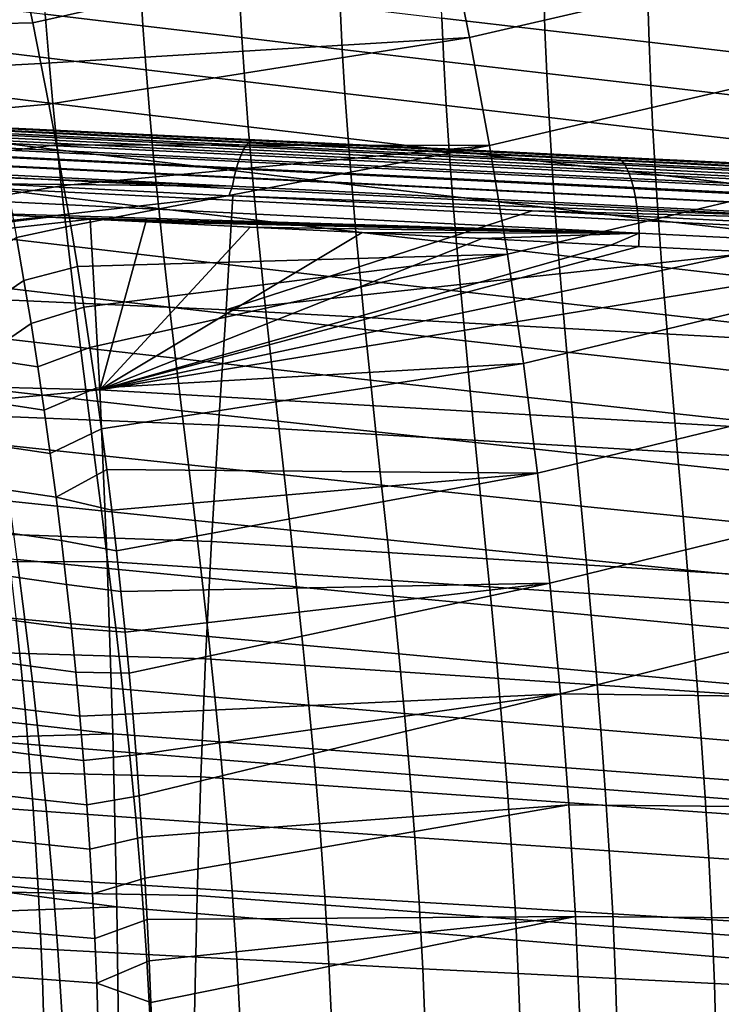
# Model space of a CAD drawing. Header units: metres. Extents: x -25 to 132, y -25 to 25.
# Tile 170 of 256: x 39.48 to 45.8, y 2.25 to 11.11. Entities that reach past the tile are written whole.
import ezdxf

# ---------------------------------------------------------------- set-up
doc = ezdxf.new("R2010")
doc.units = ezdxf.units.M
doc.layers.add('solid_12_061_071_XXX', color=7, linetype='CONTINUOUS')

msp = doc.modelspace()

# ---------------------------------------------------------------- linework, layer by layer
at = {"layer": 'solid_12_061_071_XXX'}
for points in [[(43.53426, 10.951723, 80.736816), (47.283398, 11.81822, 81.512009), (47.085457, 12.776322, 81.22049), (43.338539, 11.921257, 80.457047)], [(39.522884, 11.449518, 79.577232), (39.599445, 11.083069, 79.683769), (43.338539, 11.921257, 80.457047)], [(39.673271, 10.716878, 79.786499), (43.53426, 10.951723, 80.736816), (43.338539, 11.921257, 80.457047), (39.599445, 11.083069, 79.683769)], [(43.712963, 9.97788, 80.992249), (47.4655, 10.856022, 81.780182), (47.283398, 11.81822, 81.512009), (43.53426, 10.951723, 80.736816)], [(39.687771, 11.55073, 53.405899), (40.569477, 11.445422, 54.10408), (40.592003, 11.056885, 53.810513), (39.712833, 11.162333, 53.098919)], [(39.075268, 11.071776, 79.55661), (39.599445, 11.083069, 79.683769), (39.522884, 11.449518, 79.577232), (38.99091, 11.453245, 79.44413)], [(40.569477, 11.445422, 54.10408), (41.463165, 11.339855, 54.788994), (41.483532, 10.951129, 54.508411), (40.592003, 11.056885, 53.810513)], [(43.273037, 11.507211, 56.382919), (44.201225, 11.399453, 57.012444), (44.212421, 11.01702, 56.757793), (43.285046, 11.125361, 56.115929)], [(44.201225, 11.399453, 57.012444), (45.139503, 11.291207, 57.627743), (45.150208, 10.908147, 57.384953), (44.212421, 11.01702, 56.757793)], [(38.846439, 11.267314, 52.373837), (39.712833, 11.162333, 53.098919), (39.743713, 10.764929, 52.805702), (38.880444, 10.8697, 52.067516)], [(41.463165, 11.339855, 54.788994), (42.368507, 11.232654, 55.459332), (42.3871, 10.843726, 55.191376), (41.483532, 10.951129, 54.508411)], [(45.139503, 11.291207, 57.627743), (46.087479, 11.18252, 58.228516), (46.098007, 10.798789, 57.997093), (45.150208, 10.908147, 57.384953)], [(42.368507, 11.232654, 55.459332), (43.285046, 11.125361, 56.115929), (43.302208, 10.736178, 55.86013), (42.3871, 10.843726, 55.191376)], [(39.156734, 10.689431, 79.665237), (39.673271, 10.716878, 79.786499), (39.599445, 11.083069, 79.683769), (39.075268, 11.071776, 79.55661)], [(39.712833, 11.162333, 53.098919), (40.592003, 11.056885, 53.810513), (40.620132, 10.659649, 53.53001), (39.743713, 10.764929, 52.805702)], [(43.285046, 11.125361, 56.115929), (44.212421, 11.01702, 56.757793), (44.228485, 10.627555, 56.513741), (43.302208, 10.736178, 55.86013)], [(40.592003, 11.056885, 53.810513), (41.483532, 10.951129, 54.508411), (41.509277, 10.554016, 54.240215), (40.620132, 10.659649, 53.53001)], [(44.212421, 11.01702, 56.757793), (45.150208, 10.908147, 57.384953), (45.165493, 10.518359, 57.152199), (44.228485, 10.627555, 56.513741)], [(39.673271, 10.716878, 79.786499), (39.744358, 10.351108, 79.885414), (43.53426, 10.951723, 80.736816)], [(39.812748, 9.985627, 79.980576), (43.712963, 9.97788, 80.992249), (43.53426, 10.951723, 80.736816), (39.744358, 10.351108, 79.885414)], [(41.483532, 10.951129, 54.508411), (42.3871, 10.843726, 55.191376), (42.41082, 10.446725, 54.93515), (41.509277, 10.554016, 54.240215)], [(45.150208, 10.908147, 57.384953), (46.098007, 10.798789, 57.997093), (46.112804, 10.408636, 57.775173), (45.165493, 10.518359, 57.152199)], [(38.880444, 10.8697, 52.067516), (39.743713, 10.764929, 52.805702), (39.780045, 10.357989, 52.526173), (38.920094, 10.462225, 51.775612)], [(42.3871, 10.843726, 55.191376), (43.302208, 10.736178, 55.86013), (43.324234, 10.339238, 55.615452), (42.41082, 10.446725, 54.93515)], [(43.874645, 8.999715, 81.223328), (47.631767, 9.889723, 82.025032), (47.4655, 10.856022, 81.780182), (43.712963, 9.97788, 80.992249)], [(39.743713, 10.764929, 52.805702), (40.620132, 10.659649, 53.53001), (40.653515, 10.253206, 53.262493), (39.780045, 10.357989, 52.526173)], [(43.302208, 10.736178, 55.86013), (44.228485, 10.627555, 56.513741), (44.249142, 10.230649, 56.28022), (43.324234, 10.339238, 55.615452)], [(39.235306, 10.306194, 79.769989), (39.744358, 10.351108, 79.885414), (39.673271, 10.716878, 79.786499), (39.156734, 10.689431, 79.665237)], [(40.620132, 10.659649, 53.53001), (41.509277, 10.554016, 54.240215), (41.540058, 10.148025, 53.984333), (40.653515, 10.253206, 53.262493)], [(41.509277, 10.554016, 54.240215), (42.41082, 10.446725, 54.93515), (42.439339, 10.041176, 54.690601), (41.540058, 10.148025, 53.984333)], [(44.228485, 10.627555, 56.513741), (45.165493, 10.518359, 57.152199), (45.185078, 10.121449, 56.929409), (44.249142, 10.230649, 56.28022)], [(38.920094, 10.462225, 51.775612), (39.780045, 10.357989, 52.526173), (39.82148, 9.940987, 52.260262), (38.965015, 10.044342, 51.498051)], [(45.165493, 10.518359, 57.152199), (46.112804, 10.408636, 57.775173), (46.131603, 10.011683, 57.562691), (45.185078, 10.121449, 56.929409)], [(42.41082, 10.446725, 54.93515), (43.324234, 10.339238, 55.615452), (43.350803, 9.934083, 55.381828), (42.439339, 10.041176, 54.690601)], [(35.043602, 10.257109, 141.124496), (41.498787, 9.943375, 142.89328), (41.523026, 9.981983, 142.811356), (35.067528, 10.294581, 141.043594)], [(35.067528, 10.294581, 141.043594), (41.523026, 9.981983, 142.811356), (41.547871, 10.009643, 142.725281), (35.092022, 10.321422, 140.95874)], [(35.092022, 10.321422, 140.95874), (41.547871, 10.009643, 142.725281), (41.572926, 10.025921, 142.636414), (35.116714, 10.337221, 140.871216)], [(35.116714, 10.337221, 140.871216), (41.572926, 10.025921, 142.636414), (39.472385, 10.132999, 141.96582), (35.135567, 10.342013, 140.780289)], [(39.310974, 9.922052, 79.870888), (39.812748, 9.985627, 79.980576), (39.744358, 10.351108, 79.885414), (39.235306, 10.306194, 79.769989)], [(39.780045, 10.357989, 52.526173), (40.653515, 10.253206, 53.262493), (40.691803, 9.837043, 53.0079), (39.82148, 9.940987, 52.260262)], [(43.324234, 10.339238, 55.615452), (44.249142, 10.230649, 56.28022), (44.274071, 9.825866, 56.057163), (43.350803, 9.934083, 55.381828)], [(34.998901, 10.152683, 141.269592), (41.453621, 9.83589, 143.039688), (41.475533, 9.894423, 142.969803), (35.020611, 10.209569, 141.200211)], [(35.020611, 10.209569, 141.200211), (41.475533, 9.894423, 142.969803), (41.498787, 9.943375, 142.89328), (35.043602, 10.257109, 141.124496)], [(40.653515, 10.253206, 53.262493), (41.540058, 10.148025, 53.984333), (41.575527, 9.732659, 53.740704), (40.691803, 9.837043, 53.0079)], [(44.249142, 10.230649, 56.28022), (45.185078, 10.121449, 56.929409), (45.208652, 9.717003, 56.716534), (44.274071, 9.825866, 56.057163)], [(34.978802, 10.087314, 141.331589), (41.433399, 9.768692, 143.101868), (41.453621, 9.83589, 143.039688), (34.998901, 10.152683, 141.269592)], [(44.873028, 9.865136, 140.019165), (38.285995, 10.182731, 138.192017), (38.723644, 10.169168, 138.439911)], [(44.904503, 9.84075, 139.902008), (38.317028, 10.158749, 138.07576), (38.285995, 10.182731, 138.192017), (44.873028, 9.865136, 140.019165)], [(44.934254, 9.801586, 139.788483), (38.346371, 10.120231, 137.963028), (38.317028, 10.158749, 138.07576), (44.904503, 9.84075, 139.902008)], [(44.96183, 9.748246, 139.680298), (38.373581, 10.067758, 137.855515), (38.346371, 10.120231, 137.963028), (44.934254, 9.801586, 139.788483)], [(39.472385, 10.132999, 141.96582), (39.537022, 10.129968, 138.664841), (38.723644, 10.169168, 138.439911)], [(44.873028, 9.865136, 140.019165), (38.723644, 10.169168, 138.439911), (39.537022, 10.129968, 138.664841)], [(39.472385, 10.132999, 141.96582), (41.577358, 10.031549, 142.541504), (40.410191, 10.087885, 138.906616), (39.537022, 10.129968, 138.664841)], [(41.572926, 10.025921, 142.636414), (41.577358, 10.031549, 142.541504), (39.472385, 10.132999, 141.96582)], [(44.873028, 9.865136, 140.019165), (39.537022, 10.129968, 138.664841), (40.410191, 10.087885, 138.906616)], [(41.540058, 10.148025, 53.984333), (42.439339, 10.041176, 54.690601), (42.472313, 9.626605, 54.457657), (41.575527, 9.732659, 53.740704)], [(45.185078, 10.121449, 56.929409), (46.131603, 10.011683, 57.562691), (46.154099, 9.607535, 57.359596), (45.208652, 9.717003, 56.716534)], [(34.960613, 10.01445, 141.385269), (41.415184, 9.693879, 143.155365), (41.433399, 9.768692, 143.101868), (34.978802, 10.087314, 141.331589)], [(44.986809, 9.681545, 139.579117), (38.398247, 10.002119, 137.754822), (38.373581, 10.067758, 137.855515), (44.96183, 9.748246, 139.680298)], [(38.965015, 10.044342, 51.498051), (39.82148, 9.940987, 52.260262), (39.867657, 9.513391, 52.007893), (39.014854, 9.615508, 51.234753)], [(41.577358, 10.031549, 142.541504), (41.348404, 10.042667, 139.166824), (40.410191, 10.087885, 138.906616)], [(44.873028, 9.865136, 140.019165), (40.410191, 10.087885, 138.906616), (41.348404, 10.042667, 139.166824)], [(41.348404, 10.042667, 139.166824), (42.356236, 9.994095, 139.446777), (44.873028, 9.865136, 140.019165)], [(41.577358, 10.031549, 142.541504), (42.356236, 9.994095, 139.446777), (41.348404, 10.042667, 139.166824)], [(41.547871, 10.009643, 142.725281), (48.003777, 9.697797, 144.491669), (48.029255, 9.714598, 144.401382), (41.572926, 10.025921, 142.636414)], [(41.572926, 10.025921, 142.636414), (48.029255, 9.714598, 144.401382), (44.318665, 9.899431, 143.291), (41.577358, 10.031549, 142.541504)], [(41.577358, 10.031549, 142.541504), (44.318665, 9.899431, 143.291), (43.437973, 9.941959, 139.74765), (42.356236, 9.994095, 139.446777)], [(42.439339, 10.041176, 54.690601), (43.350803, 9.934083, 55.381828), (43.381584, 9.520259, 55.159195), (42.472313, 9.626605, 54.457657)], [(34.944614, 9.935197, 141.42981), (34.925011, 9.850969, 141.462906), (34.961403, 9.849141, 141.472885), (41.399254, 9.61262, 143.199341)], [(34.944614, 9.935197, 141.42981), (41.399254, 9.61262, 143.199341), (41.415184, 9.693879, 143.155365), (34.960613, 10.01445, 141.385269)], [(45.008804, 9.602505, 139.486496), (38.419998, 9.924301, 137.662491), (38.398247, 10.002119, 137.754822), (44.986809, 9.681545, 139.579117)], [(39.383732, 9.536991, 79.967911), (39.878487, 9.620257, 80.072052), (39.812748, 9.985627, 79.980576), (39.310974, 9.922052, 79.870888)], [(39.812748, 9.985627, 79.980576), (39.878487, 9.620257, 80.072052), (43.712963, 9.97788, 80.992249)], [(39.82148, 9.940987, 52.260262), (40.691803, 9.837043, 53.0079), (40.734642, 9.41065, 52.766151), (39.867657, 9.513391, 52.007893)], [(39.878487, 9.620257, 80.072052), (39.941605, 9.254979, 80.159874), (43.712963, 9.97788, 80.992249)], [(40.00209, 8.889896, 80.244034), (43.874645, 8.999715, 81.223328), (43.712963, 9.97788, 80.992249), (39.941605, 9.254979, 80.159874)], [(41.475533, 9.894423, 142.969803), (47.930367, 9.578944, 144.739334), (47.953926, 9.629419, 144.662018), (41.498787, 9.943375, 142.89328)], [(41.498787, 9.943375, 142.89328), (47.953926, 9.629419, 144.662018), (47.978531, 9.66925, 144.57901), (41.523026, 9.981983, 142.811356)], [(41.523026, 9.981983, 142.811356), (47.978531, 9.66925, 144.57901), (48.003777, 9.697797, 144.491669), (41.547871, 10.009643, 142.725281)], [(44.873028, 9.865136, 140.019165), (42.356236, 9.994095, 139.446777), (43.437973, 9.941959, 139.74765)], [(43.350803, 9.934083, 55.381828), (44.274071, 9.825866, 56.057163), (44.302948, 9.412769, 55.844521), (43.381584, 9.520259, 55.159195)], [(44.318665, 9.899431, 143.291), (44.598499, 9.886027, 140.07077), (43.437973, 9.941959, 139.74765)], [(44.873028, 9.865136, 140.019165), (43.437973, 9.941959, 139.74765), (44.598499, 9.886027, 140.07077)], [(41.399254, 9.61262, 143.199341), (34.961403, 9.849141, 141.472885), (39.246735, 9.633822, 142.647186)], [(45.027485, 9.512335, 139.403854), (38.438511, 9.835476, 137.57991), (38.419998, 9.924301, 137.662491), (45.008804, 9.602505, 139.486496)], [(41.453621, 9.83589, 143.039688), (47.908222, 9.518642, 144.809738), (47.930367, 9.578944, 144.739334), (41.475533, 9.894423, 142.969803)], [(44.019314, 8.01722, 81.430077), (47.7822, 8.919317, 82.246544), (47.631767, 9.889723, 82.025032), (43.874645, 8.999715, 81.223328)], [(44.318665, 9.899431, 143.291), (48.038361, 9.72016, 144.307632), (44.833508, 9.874701, 140.13623), (44.598499, 9.886027, 140.07077)], [(48.029255, 9.714598, 144.401382), (48.038361, 9.72016, 144.307632), (44.318665, 9.899431, 143.291)], [(44.873028, 9.865136, 140.019165), (44.598499, 9.886027, 140.07077), (44.833508, 9.874701, 140.13623)], [(48.038361, 9.72016, 144.307632), (45.843967, 9.826002, 140.417892), (44.833508, 9.874701, 140.13623)], [(44.873028, 9.865136, 140.019165), (44.833508, 9.874701, 140.13623), (45.843967, 9.826002, 140.417892), (51.457638, 9.547674, 141.856461)], [(51.489414, 9.522932, 141.738495), (44.904503, 9.84075, 139.902008), (44.873028, 9.865136, 140.019165), (51.457638, 9.547674, 141.856461)], [(51.51944, 9.483199, 141.624222), (44.934254, 9.801586, 139.788483), (44.904503, 9.84075, 139.902008), (51.489414, 9.522932, 141.738495)], [(45.042561, 9.412416, 139.332458), (38.453503, 9.736979, 137.508301), (38.438511, 9.835476, 137.57991), (45.027485, 9.512335, 139.403854)], [(40.691803, 9.837043, 53.0079), (41.575527, 9.732659, 53.740704), (41.615341, 9.307427, 53.509254), (40.734642, 9.41065, 52.766151)], [(41.415184, 9.693879, 143.155365), (47.869598, 9.372594, 144.925308), (47.887859, 9.449487, 144.872055), (41.433399, 9.768692, 143.101868)], [(41.433399, 9.768692, 143.101868), (47.887859, 9.449487, 144.872055), (47.908222, 9.518642, 144.809738), (41.453621, 9.83589, 143.039688)], [(44.274071, 9.825866, 56.057163), (45.208652, 9.717003, 56.716534), (45.235901, 9.304603, 56.513515), (44.302948, 9.412769, 55.844521)], [(51.547241, 9.429093, 141.515411), (44.96183, 9.748246, 139.680298), (44.934254, 9.801586, 139.788483), (51.51944, 9.483199, 141.624222)], [(45.053802, 9.304279, 139.273392), (38.464748, 9.630296, 137.448746), (38.453503, 9.736979, 137.508301), (45.042561, 9.412416, 139.332458)], [(41.399254, 9.61262, 143.199341), (47.853741, 9.289205, 144.968628), (47.869598, 9.372594, 144.925308), (41.415184, 9.693879, 143.155365)], [(41.575527, 9.732659, 53.740704), (42.472313, 9.626605, 54.457657), (42.509407, 9.202536, 54.236252), (41.615341, 9.307427, 53.509254)], [(51.572392, 9.361456, 141.413773), (44.986809, 9.681545, 139.579117), (44.96183, 9.748246, 139.680298), (51.547241, 9.429093, 141.515411)], [(51.594494, 9.281336, 141.320877), (45.008804, 9.602505, 139.486496), (44.986809, 9.681545, 139.579117), (51.572392, 9.361456, 141.413773)], [(45.208652, 9.717003, 56.716534), (46.154099, 9.607535, 57.359596), (46.179981, 9.195798, 57.165836), (45.235901, 9.304603, 56.513515)], [(39.246735, 9.633822, 142.647186), (34.880192, 8.792013, 141.828049), (41.365772, 9.527261, 143.227585)], [(45.061039, 9.189577, 139.227554), (38.47208, 9.517028, 137.402161), (38.464748, 9.630296, 137.448746), (45.053802, 9.304279, 139.273392)], [(39.014854, 9.615508, 51.234753), (39.867657, 9.513391, 52.007893), (39.918221, 9.074673, 51.76899), (39.069244, 9.175176, 50.985641)], [(41.399254, 9.61262, 143.199341), (39.246735, 9.633822, 142.647186), (41.365772, 9.527261, 143.227585)], [(39.453575, 9.150999, 80.061066), (39.941605, 9.254979, 80.159874), (39.878487, 9.620257, 80.072052), (39.383732, 9.536991, 79.967911)], [(41.399254, 9.61262, 143.199341), (41.365772, 9.527261, 143.227585), (41.402802, 9.525398, 143.237717), (47.853741, 9.289205, 144.968628)], [(42.472313, 9.626605, 54.457657), (43.381584, 9.520259, 55.159195), (43.416245, 9.097307, 54.947498), (42.509407, 9.202536, 54.236252)], [(51.613209, 9.189981, 141.238159), (45.027485, 9.512335, 139.403854), (45.008804, 9.602505, 139.486496), (51.594494, 9.281336, 141.320877)], [(41.365772, 9.527261, 143.227585), (34.880192, 8.792013, 141.828049), (41.342636, 8.498657, 143.566376), (41.402802, 9.525398, 143.237717)], [(38.47208, 9.517028, 137.402161), (45.061039, 9.189577, 139.227554), (38.931995, 9.375971, 137.495193), (38.469383, 9.399178, 137.367554)], [(39.867657, 9.513391, 52.007893), (40.734642, 9.41065, 52.766151), (40.781689, 8.973514, 52.537178), (39.918221, 9.074673, 51.76899)], [(44.097927, 9.389706, 143.975876), (41.402802, 9.525398, 143.237717), (41.342636, 8.498657, 143.566376)], [(47.853741, 9.289205, 144.968628), (41.402802, 9.525398, 143.237717), (44.097927, 9.389706, 143.975876)], [(43.381584, 9.520259, 55.159195), (44.302948, 9.412769, 55.844521), (44.335453, 8.990923, 55.642223), (43.416245, 9.097307, 54.947498)], [(51.628246, 9.088808, 141.166901), (45.042561, 9.412416, 139.332458), (45.027485, 9.512335, 139.403854), (51.613209, 9.189981, 141.238159)], [(40.734642, 9.41065, 52.766151), (41.615341, 9.307427, 53.509254), (41.659161, 8.871835, 53.289921), (40.781689, 8.973514, 52.537178)], [(44.302948, 9.412769, 55.844521), (45.235901, 9.304603, 56.513515), (45.26651, 8.883832, 56.320297), (44.335453, 8.990923, 55.642223)], [(51.63937, 8.979391, 141.108231), (45.053802, 9.304279, 139.273392), (45.042561, 9.412416, 139.332458), (51.628246, 9.088808, 141.166901)], [(38.931995, 9.375971, 137.495193), (39.746262, 9.335279, 137.720123), (31.964867, 8.393766, 135.295547)], [(39.746262, 9.335279, 137.720123), (40.117447, 9.316762, 137.822769), (31.964867, 8.393766, 135.295547)], [(40.117447, 9.316762, 137.822769), (40.203876, 7.779997, 137.54454), (31.986578, 7.98365, 135.220963), (31.964867, 8.393766, 135.295547)], [(39.746262, 9.335279, 137.720123), (38.931995, 9.375971, 137.495193), (45.061039, 9.189577, 139.227554)], [(40.117447, 9.316762, 137.822769), (39.746262, 9.335279, 137.720123), (45.061039, 9.189577, 139.227554)], [(40.61993, 9.291691, 137.961823), (40.117447, 9.316762, 137.822769), (45.061039, 9.189577, 139.227554)], [(40.203876, 7.779997, 137.54454), (40.117447, 9.316762, 137.822769), (40.61993, 9.291691, 137.961823)], [(44.097927, 9.389706, 143.975876), (41.342636, 8.498657, 143.566376), (47.825096, 9.201659, 144.997009)], [(41.615341, 9.307427, 53.509254), (42.509407, 9.202536, 54.236252), (42.550285, 8.768491, 54.026325), (41.659161, 8.871835, 53.289921)], [(47.853741, 9.289205, 144.968628), (44.097927, 9.389706, 143.975876), (47.825096, 9.201659, 144.997009)], [(39.520477, 8.764067, 80.150337), (40.00209, 8.889896, 80.244034), (39.941605, 9.254979, 80.159874), (39.453575, 9.150999, 80.061066)], [(40.61993, 9.291691, 137.961823), (41.557999, 9.244871, 138.22168), (40.203876, 7.779997, 137.54454)], [(41.557999, 9.244871, 138.22168), (42.5653, 9.194583, 138.501083), (40.203876, 7.779997, 137.54454)], [(41.557999, 9.244871, 138.22168), (40.61993, 9.291691, 137.961823), (45.061039, 9.189577, 139.227554)], [(42.5653, 9.194583, 138.501083), (41.557999, 9.244871, 138.22168), (45.061039, 9.189577, 139.227554)], [(51.646408, 8.863429, 141.063049), (45.061039, 9.189577, 139.227554), (45.053802, 9.304279, 139.273392), (51.63937, 8.979391, 141.108231)], [(45.235901, 9.304603, 56.513515), (46.179981, 9.195798, 57.165836), (46.20895, 8.776076, 56.981358), (45.26651, 8.883832, 56.320297)], [(39.064495, 8.455798, 80.111343), (39.520477, 8.764067, 80.150337), (39.453575, 9.150999, 80.061066), (38.99649, 8.844213, 80.023491)], [(39.069244, 9.175176, 50.985641), (39.918221, 9.074673, 51.76899), (39.972721, 8.624241, 51.54351), (39.127728, 8.722733, 50.750671)], [(42.5653, 9.194583, 138.501083), (43.646656, 9.140647, 138.801422), (40.203876, 7.779997, 137.54454)], [(40.203876, 7.779997, 137.54454), (43.646656, 9.140647, 138.801422), (44.807178, 9.082851, 139.124146)], [(47.825096, 9.201659, 144.997009), (41.342636, 8.498657, 143.566376), (47.801235, 8.145901, 145.320755), (47.863113, 9.199739, 145.007416)], [(42.509407, 9.202536, 54.236252), (43.416245, 9.097307, 54.947498), (43.454456, 8.664772, 54.74667), (42.550285, 8.768491, 54.026325)], [(45.061039, 9.189577, 139.227554), (43.646656, 9.140647, 138.801422), (42.5653, 9.194583, 138.501083)], [(45.061039, 9.189577, 139.227554), (44.807178, 9.082851, 139.124146), (43.646656, 9.140647, 138.801422)], [(45.061039, 9.189577, 139.227554), (45.05703, 9.070418, 139.19368), (44.807178, 9.082851, 139.124146)], [(45.061039, 9.189577, 139.227554), (51.646408, 8.863429, 141.063049), (46.052662, 9.020894, 139.470886), (45.05703, 9.070418, 139.19368)], [(39.918221, 9.074673, 51.76899), (40.781689, 8.973514, 52.537178), (40.832489, 8.525062, 52.320938), (39.972721, 8.624241, 51.54351)], [(40.203876, 7.779997, 137.54454), (44.807178, 9.082851, 139.124146), (45.05703, 9.070418, 139.19368)], [(40.203876, 7.779997, 137.54454), (45.05703, 9.070418, 139.19368), (46.052662, 9.020894, 139.470886)], [(43.416245, 9.097307, 54.947498), (44.335453, 8.990923, 55.642223), (44.371258, 8.559888, 55.450222), (43.454456, 8.664772, 54.74667)], [(40.00209, 8.889896, 80.244034), (40.05999, 8.524837, 80.3246), (43.874645, 8.999715, 81.223328)], [(40.05999, 8.524837, 80.3246), (40.115345, 8.15963, 80.401627), (43.874645, 8.999715, 81.223328)], [(40.168148, 7.794372, 80.475098), (44.019314, 8.01722, 81.430077), (43.874645, 8.999715, 81.223328), (40.115345, 8.15963, 80.401627)], [(40.203876, 7.779997, 137.54454), (46.052662, 9.020894, 139.470886), (47.38908, 8.954447, 139.843307)], [(47.38908, 8.954447, 139.843307), (48.346081, 8.906878, 140.110168), (48.433559, 7.301352, 139.84288), (40.203876, 7.779997, 137.54454)], [(40.781689, 8.973514, 52.537178), (41.659161, 8.871835, 53.289921), (41.706543, 8.425329, 53.082657), (40.832489, 8.525062, 52.320938)], [(44.335453, 8.990923, 55.642223), (45.26651, 8.883832, 56.320297), (45.300163, 8.454275, 56.136826), (44.371258, 8.559888, 55.450222)], [(39.584427, 8.376185, 80.235718), (40.05999, 8.524837, 80.3246), (40.00209, 8.889896, 80.244034), (39.520477, 8.764067, 80.150337)], [(41.659161, 8.871835, 53.289921), (42.550285, 8.768491, 54.026325), (42.594517, 8.323943, 53.827839), (41.706543, 8.425329, 53.082657)], [(44.146961, 7.030381, 81.612488), (47.916798, 7.944799, 82.444733), (47.7822, 8.919317, 82.246544), (44.019314, 8.01722, 81.430077)], [(45.26651, 8.883832, 56.320297), (46.20895, 8.776076, 56.981358), (46.240692, 8.347975, 56.806114), (45.300163, 8.454275, 56.136826)], [(34.880192, 8.792013, 141.828049), (34.802357, 7.72207, 142.141068), (41.271473, 7.461461, 143.852539), (41.342636, 8.498657, 143.566376)], [(39.129364, 8.066165, 80.195259), (39.584427, 8.376185, 80.235718), (39.520477, 8.764067, 80.150337), (39.064495, 8.455798, 80.111343)], [(39.127728, 8.722733, 50.750671), (39.972721, 8.624241, 51.54351), (40.030556, 8.161403, 51.331455), (39.18969, 8.257462, 50.529839)], [(42.550285, 8.768491, 54.026325), (43.454456, 8.664772, 54.74667), (43.495789, 8.222147, 54.556675), (42.594517, 8.323943, 53.827839)], [(39.972721, 8.624241, 51.54351), (40.832489, 8.525062, 52.320938), (40.886467, 8.064631, 52.117432), (40.030556, 8.161403, 51.331455)], [(43.454456, 8.664772, 54.74667), (44.371258, 8.559888, 55.450222), (44.409946, 8.119184, 55.268482), (43.495789, 8.222147, 54.556675)], [(39.645405, 7.987345, 80.3172), (40.115345, 8.15963, 80.401627), (40.05999, 8.524837, 80.3246), (39.584427, 8.376185, 80.235718)], [(40.832489, 8.525062, 52.320938), (41.706543, 8.425329, 53.082657), (41.756916, 7.967278, 52.88747), (40.886467, 8.064631, 52.117432)], [(44.371258, 8.559888, 55.450222), (45.300163, 8.454275, 56.136826), (45.336452, 8.015474, 55.96307), (44.409946, 8.119184, 55.268482)], [(41.342636, 8.498657, 143.566376), (41.271473, 7.461461, 143.852539), (47.733624, 7.081907, 145.592209), (47.801235, 8.145901, 145.320755)], [(41.706543, 8.425329, 53.082657), (42.594517, 8.323943, 53.827839), (42.641541, 7.86829, 53.640789), (41.756916, 7.967278, 52.88747)], [(45.300163, 8.454275, 56.136826), (46.240692, 8.347975, 56.806114), (46.274811, 7.91106, 56.640079), (45.336452, 8.015474, 55.96307)], [(39.129364, 8.066165, 80.195259), (39.645405, 7.987345, 80.3172), (39.584427, 8.376185, 80.235718)], [(39.18969, 8.257462, 50.529839), (40.030556, 8.161403, 51.331455), (40.09111, 7.685456, 51.13282), (39.254494, 7.778628, 50.323147)], [(42.594517, 8.323943, 53.827839), (43.495789, 8.222147, 54.556675), (43.539707, 7.768862, 54.377518), (42.641541, 7.86829, 53.640789)], [(39.703388, 7.597537, 80.394775), (40.168148, 7.794372, 80.475098), (40.115345, 8.15963, 80.401627), (39.645405, 7.987345, 80.3172)], [(40.030556, 8.161403, 51.331455), (40.886467, 8.064631, 52.117432), (40.943012, 7.591552, 51.926662), (40.09111, 7.685456, 51.13282)], [(43.495789, 8.222147, 54.556675), (44.409946, 8.119184, 55.268482), (44.451, 7.668272, 55.097004), (43.539707, 7.768862, 54.377518)], [(39.129364, 8.066165, 80.195259), (39.191055, 7.675295, 80.27523), (39.703388, 7.597537, 80.394775), (39.645405, 7.987345, 80.3172)], [(44.409946, 8.119184, 55.268482), (45.336452, 8.015474, 55.96307), (45.374866, 7.566926, 55.799034), (44.451, 7.668272, 55.097004)], [(40.203876, 7.779997, 137.54454), (32.033657, 7.009351, 135.059204), (31.986578, 7.98365, 135.220963)], [(40.168148, 7.794372, 80.475098), (40.218418, 7.429046, 80.545044), (44.019314, 8.01722, 81.430077)], [(40.266182, 7.063483, 80.611511), (44.146961, 7.030381, 81.612488), (44.019314, 8.01722, 81.430077), (40.218418, 7.429046, 80.545044)], [(40.886467, 8.064631, 52.117432), (41.756916, 7.967278, 52.88747), (41.8097, 7.497042, 52.704353), (40.943012, 7.591552, 51.926662)], [(45.336452, 8.015474, 55.96307), (46.274811, 7.91106, 56.640079), (46.310814, 7.464866, 56.483246), (45.374866, 7.566926, 55.799034)], [(41.756916, 7.967278, 52.88747), (42.641541, 7.86829, 53.640789), (42.690792, 7.400927, 53.465176), (41.8097, 7.497042, 52.704353)], [(44.257587, 6.039189, 81.770569), (48.035561, 6.966164, 82.619598), (47.916798, 7.944799, 82.444733), (44.146961, 7.030381, 81.612488)], [(42.641541, 7.86829, 53.640789), (43.539707, 7.768862, 54.377518), (43.585663, 7.304346, 54.20919), (42.690792, 7.400927, 53.465176)], [(40.203876, 7.779997, 137.54454), (40.269119, 6.234761, 137.314911), (32.067085, 6.223006, 134.944366), (32.033657, 7.009351, 135.059204)], [(34.802357, 7.72207, 142.141068), (34.734623, 6.640627, 142.413269), (41.209572, 6.414305, 144.101288), (41.271473, 7.461461, 143.852539)], [(39.254494, 7.778628, 50.323147), (40.09111, 7.685456, 51.13282), (40.15377, 7.1957, 50.947617), (39.321518, 7.285501, 50.130604)], [(39.758362, 7.206751, 80.468422), (40.218418, 7.429046, 80.545044), (40.168148, 7.794372, 80.475098), (39.703388, 7.597537, 80.394775)], [(40.203876, 7.779997, 137.54454), (48.433559, 7.301352, 139.84288), (48.495419, 5.687834, 139.626343), (40.269119, 6.234761, 137.314911)], [(43.539707, 7.768862, 54.377518), (44.451, 7.668272, 55.097004), (44.493881, 7.206615, 54.935783), (43.585663, 7.304346, 54.20919)], [(39.191055, 7.675295, 80.27523), (39.249531, 7.283172, 80.351219), (39.758362, 7.206751, 80.468422), (39.703388, 7.597537, 80.394775)], [(40.09111, 7.685456, 51.13282), (40.943012, 7.591552, 51.926662), (41.001537, 7.105153, 51.748627), (40.15377, 7.1957, 50.947617)], [(44.451, 7.668272, 55.097004), (45.374866, 7.566926, 55.799034), (45.414898, 7.108128, 55.644711), (44.493881, 7.206615, 54.935783)], [(40.943012, 7.591552, 51.926662), (41.8097, 7.497042, 52.704353), (41.864315, 7.013984, 52.533318), (41.001537, 7.105153, 51.748627)], [(45.374866, 7.566926, 55.799034), (46.310814, 7.464866, 56.483246), (46.348209, 7.008922, 56.335617), (45.414898, 7.108128, 55.644711)], [(41.271473, 7.461461, 143.852539), (41.209572, 6.414305, 144.101288), (47.675476, 6.008492, 145.825546), (47.733624, 7.081907, 145.592209)], [(41.8097, 7.497042, 52.704353), (42.690792, 7.400927, 53.465176), (42.741711, 6.921246, 53.301006), (41.864315, 7.013984, 52.533318)], [(39.810307, 6.81498, 80.538132), (40.266182, 7.063483, 80.611511), (40.218418, 7.429046, 80.545044), (39.758362, 7.206751, 80.468422)], [(42.690792, 7.400927, 53.465176), (43.585663, 7.304346, 54.20919), (43.633106, 6.828025, 54.051704), (42.741711, 6.921246, 53.301006)], [(39.249531, 7.283172, 80.351219), (39.30476, 6.889778, 80.423218), (39.810307, 6.81498, 80.538132), (39.758362, 7.206751, 80.468422)], [(39.321518, 7.285501, 50.130604), (40.15377, 7.1957, 50.947617), (40.217918, 6.691432, 50.775845), (39.390121, 6.777348, 49.952209)], [(43.585663, 7.304346, 54.20919), (44.493881, 7.206615, 54.935783), (44.538059, 6.733675, 54.784821), (43.633106, 6.828025, 54.051704)], [(40.15377, 7.1957, 50.947617), (41.001537, 7.105153, 51.748627), (41.061436, 6.604764, 51.583336), (40.217918, 6.691432, 50.775845)], [(44.493881, 7.206615, 54.935783), (45.414898, 7.108128, 55.644711), (45.456028, 6.638573, 55.500107), (44.538059, 6.733675, 54.784821)], [(41.001537, 7.105153, 51.748627), (41.864315, 7.013984, 52.533318), (41.920174, 6.517464, 52.374355), (41.061436, 6.604764, 51.583336)], [(45.414898, 7.108128, 55.644711), (46.348209, 7.008922, 56.335617), (46.386505, 6.542758, 56.197189), (45.456028, 6.638573, 55.500107)], [(39.810307, 6.81498, 80.538132), (40.31147, 6.697556, 80.674522), (40.266182, 7.063483, 80.611511)], [(40.266182, 7.063483, 80.611511), (40.31147, 6.697556, 80.674522), (44.146961, 7.030381, 81.612488)], [(40.31147, 6.697556, 80.674522), (40.354263, 6.331416, 80.73407), (44.146961, 7.030381, 81.612488)], [(40.394585, 5.964946, 80.790176), (44.257587, 6.039189, 81.770569), (44.146961, 7.030381, 81.612488), (40.354263, 6.331416, 80.73407)], [(41.864315, 7.013984, 52.533318), (42.741711, 6.921246, 53.301006), (42.793724, 6.428642, 53.148277), (41.920174, 6.517464, 52.374355)], [(42.741711, 6.921246, 53.301006), (43.633106, 6.828025, 54.051704), (43.681488, 6.339326, 53.905048), (42.793724, 6.428642, 53.148277)], [(44.351196, 5.043633, 81.90432), (48.138489, 5.983407, 82.771133), (48.035561, 6.966164, 82.619598), (44.257587, 6.039189, 81.770569)], [(39.30476, 6.889778, 80.423218), (39.356701, 6.495094, 80.491196), (39.859203, 6.422213, 80.603905), (39.810307, 6.81498, 80.538132)], [(43.633106, 6.828025, 54.051704), (44.538059, 6.733675, 54.784821), (44.583008, 6.248912, 54.644123), (43.681488, 6.339326, 53.905048)], [(39.390121, 6.777348, 49.952209), (40.217918, 6.691432, 50.775845), (40.282875, 6.171953, 50.617519), (39.45961, 6.253438, 49.787987)], [(39.810307, 6.81498, 80.538132), (39.859203, 6.422213, 80.603905), (40.354263, 6.331416, 80.73407), (40.31147, 6.697556, 80.674522)], [(40.217918, 6.691432, 50.775845), (41.061436, 6.604764, 51.583336), (41.122047, 6.089716, 51.430798), (40.282875, 6.171953, 50.617519)], [(44.538059, 6.733675, 54.784821), (45.456028, 6.638573, 55.500107), (45.497749, 6.157758, 55.365219), (44.583008, 6.248912, 54.644123)], [(34.734623, 6.640627, 142.413269), (34.677097, 5.549275, 142.644318), (41.157013, 5.358565, 144.312393), (41.209572, 6.414305, 144.101288)], [(41.061436, 6.604764, 51.583336), (41.920174, 6.517464, 52.374355), (41.976627, 6.006845, 52.227486), (41.122047, 6.089716, 51.430798)], [(45.456028, 6.638573, 55.500107), (46.386505, 6.542758, 56.197189), (46.425201, 6.065904, 56.06797), (45.497749, 6.157758, 55.365219)], [(39.356701, 6.495094, 80.491196), (39.405323, 6.099104, 80.555145), (39.905037, 6.028441, 80.665726), (39.859203, 6.422213, 80.603905)], [(41.920174, 6.517464, 52.374355), (42.793724, 6.428642, 53.148277), (42.846207, 5.922513, 53.007004), (41.976627, 6.006845, 52.227486)], [(39.859203, 6.422213, 80.603905), (39.905037, 6.028441, 80.665726), (40.394585, 5.964946, 80.790176), (40.354263, 6.331416, 80.73407)], [(41.209572, 6.414305, 144.101288), (41.157013, 5.358565, 144.312393), (47.626869, 4.927063, 146.020523), (47.675476, 6.008492, 145.825546)], [(42.793724, 6.428642, 53.148277), (43.681488, 6.339326, 53.905048), (43.73019, 5.837682, 53.769249), (42.846207, 5.922513, 53.007004)], [(38.652851, 6.333448, 48.942337), (39.45961, 6.253438, 49.787987), (39.52887, 5.713043, 49.638039), (38.726841, 5.788104, 48.78717)], [(43.681488, 6.339326, 53.905048), (44.583008, 6.248912, 54.644123), (44.628128, 5.751793, 54.513695), (43.73019, 5.837682, 53.769249)], [(40.269119, 6.234761, 137.314911), (40.320351, 4.682448, 137.136063), (32.090054, 5.617785, 134.865448), (32.067085, 6.223006, 134.944366)], [(39.45961, 6.253438, 49.787987), (40.282875, 6.171953, 50.617519), (40.347557, 5.636566, 50.472748), (39.52887, 5.713043, 49.638039)], [(40.269119, 6.234761, 137.314911), (48.495419, 5.687834, 139.626343), (48.542202, 4.067684, 139.463684), (40.320351, 4.682448, 137.136063)], [(44.583008, 6.248912, 54.644123), (45.497749, 6.157758, 55.365219), (45.539482, 5.665185, 55.240059), (44.628128, 5.751793, 54.513695)], [(40.282875, 6.171953, 50.617519), (41.122047, 6.089716, 51.430798), (41.18232, 5.55935, 51.291115), (40.347557, 5.636566, 50.472748)], [(45.497749, 6.157758, 55.365219), (46.425201, 6.065904, 56.06797), (46.463745, 5.577899, 55.947968), (45.539482, 5.665185, 55.240059)], [(39.405323, 6.099104, 80.555145), (39.450584, 5.701789, 80.615044), (39.947781, 5.633656, 80.723579), (39.905037, 6.028441, 80.665726)], [(39.947781, 5.633656, 80.723579), (40.432457, 5.597969, 80.84288), (40.394585, 5.964946, 80.790176), (39.905037, 6.028441, 80.665726)], [(40.394585, 5.964946, 80.790176), (40.432457, 5.597969, 80.84288), (44.257587, 6.039189, 81.770569)], [(40.432457, 5.597969, 80.84288), (40.467888, 5.230433, 80.892189), (44.257587, 6.039189, 81.770569)], [(40.50087, 4.862461, 80.938087), (44.351196, 5.043633, 81.90432), (44.257587, 6.039189, 81.770569), (40.467888, 5.230433, 80.892189)], [(41.122047, 6.089716, 51.430798), (41.976627, 6.006845, 52.227486), (42.032665, 5.481506, 52.092808), (41.18232, 5.55935, 51.291115)], [(41.976627, 6.006845, 52.227486), (42.846207, 5.922513, 53.007004), (42.898178, 5.402271, 52.877277), (42.032665, 5.481506, 52.092808)], [(44.351196, 5.043633, 81.90432), (48.225578, 4.996522, 82.899353), (48.138489, 5.983407, 82.771133)], [(42.846207, 5.922513, 53.007004), (43.73019, 5.837682, 53.769249), (43.778278, 5.322545, 53.644382), (42.898178, 5.402271, 52.877277)], [(38.726841, 5.788104, 48.78717), (39.52887, 5.713043, 49.638039), (39.59663, 5.155431, 49.502499), (38.799309, 5.224944, 48.64716)], [(38.945236, 5.772242, 80.522148), (38.989506, 5.370604, 80.580238), (39.492455, 5.303132, 80.67086), (39.450584, 5.701789, 80.615044)], [(43.73019, 5.837682, 53.769249), (44.628128, 5.751793, 54.513695), (44.672516, 5.241809, 54.393627), (43.778278, 5.322545, 53.644382)], [(39.450584, 5.701789, 80.615044), (39.492455, 5.303132, 80.67086), (39.987427, 5.237849, 80.777458), (39.947781, 5.633656, 80.723579)], [(39.52887, 5.713043, 49.638039), (40.347557, 5.636566, 50.472748), (40.41074, 5.084577, 50.341652), (39.59663, 5.155431, 49.502499)], [(44.628128, 5.751793, 54.513695), (45.539482, 5.665185, 55.240059), (45.580357, 5.160385, 55.124706), (44.672516, 5.241809, 54.393627)], [(40.320351, 4.682448, 137.136063), (32.127583, 4.452244, 134.736526), (32.090054, 5.617785, 134.865448)], [(39.987427, 5.237849, 80.777458), (40.467888, 5.230433, 80.892189), (40.432457, 5.597969, 80.84288), (39.947781, 5.633656, 80.723579)], [(40.347557, 5.636566, 50.472748), (41.18232, 5.55935, 51.291115), (41.241077, 5.013006, 51.16441), (40.41074, 5.084577, 50.341652)], [(45.539482, 5.665185, 55.240059), (46.463745, 5.577899, 55.947968), (46.501308, 5.078312, 55.837254), (45.580357, 5.160385, 55.124706)], [(34.677097, 5.549275, 142.644318), (34.62986, 4.449596, 142.834), (41.113861, 4.295614, 144.485641), (41.157013, 5.358565, 144.312393)], [(41.18232, 5.55935, 51.291115), (42.032665, 5.481506, 52.092808), (42.087154, 4.940825, 51.970428), (41.241077, 5.013006, 51.16441)], [(42.032665, 5.481506, 52.092808), (42.898178, 5.402271, 52.877277), (42.948551, 4.867337, 52.759209), (42.087154, 4.940825, 51.970428)], [(38.989506, 5.370604, 80.580238), (39.03006, 4.967276, 80.634132), (39.530891, 4.903115, 80.722588), (39.492455, 5.303132, 80.67086)], [(41.157013, 5.358565, 144.312393), (41.113861, 4.295614, 144.485641), (47.587868, 3.839034, 146.176956), (47.626869, 4.927063, 146.020523)], [(42.898178, 5.402271, 52.877277), (43.778278, 5.322545, 53.644382), (43.824711, 4.793372, 53.53056), (42.948551, 4.867337, 52.759209)], [(43.778278, 5.322545, 53.644382), (44.672516, 5.241809, 54.393627), (44.715179, 4.718459, 54.284012), (43.824711, 4.793372, 53.53056)], [(39.492455, 5.303132, 80.67086), (39.530891, 4.903115, 80.722588), (40.023949, 4.841009, 80.827354), (39.987427, 5.237849, 80.777458)], [(40.023949, 4.841009, 80.827354), (40.50087, 4.862461, 80.938087), (40.467888, 5.230433, 80.892189), (39.987427, 5.237849, 80.777458)], [(44.672516, 5.241809, 54.393627), (45.580357, 5.160385, 55.124706), (45.619438, 4.642895, 55.019253), (44.715179, 4.718459, 54.284012)], [(38.799309, 5.224944, 48.64716), (39.59663, 5.155431, 49.502499), (39.661633, 4.579874, 49.381504), (38.868946, 4.643206, 48.522457)], [(39.59663, 5.155431, 49.502499), (40.41074, 5.084577, 50.341652), (40.47121, 4.515293, 50.224369), (39.661633, 4.579874, 49.381504)], [(45.580357, 5.160385, 55.124706), (46.501308, 5.078312, 55.837254), (46.536995, 4.566721, 55.73592), (45.619438, 4.642895, 55.019253)], [(40.41074, 5.084577, 50.341652), (41.241077, 5.013006, 51.16441), (41.29715, 4.450029, 51.050804), (40.47121, 4.515293, 50.224369)], [(39.03006, 4.967276, 80.634132), (39.066845, 4.562243, 80.683784), (39.565861, 4.501729, 80.770195), (39.530891, 4.903115, 80.722588)], [(40.50087, 4.862461, 80.938087), (40.531418, 4.493883, 80.980598), (44.351196, 5.043633, 81.90432)], [(40.531418, 4.493883, 80.980598), (40.559547, 4.124517, 81.019745), (44.351196, 5.043633, 81.90432)], [(40.585247, 3.754437, 81.055511), (44.427788, 4.043701, 82.013741), (44.351196, 5.043633, 81.90432), (40.559547, 4.124517, 81.019745)], [(41.241077, 5.013006, 51.16441), (42.087154, 4.940825, 51.970428), (42.138966, 4.384182, 51.860474), (41.29715, 4.450029, 51.050804)], [(44.351196, 5.043633, 81.90432), (44.427788, 4.043701, 82.013741), (48.296837, 4.005505, 83.004257), (48.225578, 4.996522, 82.899353)], [(39.530891, 4.903115, 80.722588), (39.565861, 4.501729, 80.770195), (40.057327, 4.443132, 80.87326), (40.023949, 4.841009, 80.827354)], [(42.087154, 4.940825, 51.970428), (42.948551, 4.867337, 52.759209), (42.996246, 4.31713, 52.652908), (42.138966, 4.384182, 51.860474)], [(40.057327, 4.443132, 80.87326), (40.531418, 4.493883, 80.980598), (40.50087, 4.862461, 80.938087), (40.023949, 4.841009, 80.827354)], [(42.948551, 4.867337, 52.759209), (43.824711, 4.793372, 53.53056), (43.86845, 4.249622, 53.427879), (42.996246, 4.31713, 52.652908)], [(43.824711, 4.793372, 53.53056), (44.715179, 4.718459, 54.284012), (44.755127, 4.181239, 54.184948), (43.86845, 4.249622, 53.427879)], [(44.715179, 4.718459, 54.284012), (45.619438, 4.642895, 55.019253), (45.655777, 4.112254, 54.923794), (44.755127, 4.181239, 54.184948)], [(40.320351, 4.682448, 137.136063), (40.357227, 3.12477, 137.008133), (32.133999, 4.220483, 134.714493), (32.127583, 4.452244, 134.736526)], [(38.868946, 4.643206, 48.522457), (39.661633, 4.579874, 49.381504), (39.722603, 3.985643, 49.275188), (38.934444, 4.042126, 48.413197)], [(40.320351, 4.682448, 137.136063), (48.542202, 4.067684, 139.463684), (48.573589, 2.442668, 139.355103), (40.357227, 3.12477, 137.008133)], [(45.619438, 4.642895, 55.019253), (46.536995, 4.566721, 55.73592), (46.56992, 4.042705, 55.644047), (45.655777, 4.112254, 54.923794)], [(39.066845, 4.562243, 80.683784), (39.099804, 4.155523, 80.729164), (39.597324, 4.098984, 80.813667), (39.565861, 4.501729, 80.770195)], [(39.661633, 4.579874, 49.381504), (40.47121, 4.515293, 50.224369), (40.52774, 3.92802, 50.121021), (39.722603, 3.985643, 49.275188)], [(34.62986, 4.449596, 142.834), (34.592991, 3.343183, 142.982071), (41.080193, 3.226839, 144.62085), (41.113861, 4.295614, 144.485641)], [(39.565861, 4.501729, 80.770195), (39.597324, 4.098984, 80.813667), (40.087551, 4.044225, 80.915154), (40.057327, 4.443132, 80.87326)], [(40.087551, 4.044225, 80.915154), (40.559547, 4.124517, 81.019745), (40.531418, 4.493883, 80.980598), (40.057327, 4.443132, 80.87326)], [(40.47121, 4.515293, 50.224369), (41.29715, 4.450029, 51.050804), (41.349354, 3.869761, 50.950424), (40.52774, 3.92802, 50.121021)], [(41.29715, 4.450029, 51.050804), (42.138966, 4.384182, 51.860474), (42.18697, 3.81096, 51.763058), (41.349354, 3.869761, 50.950424)], [(42.138966, 4.384182, 51.860474), (42.996246, 4.31713, 52.652908), (43.040176, 3.751068, 52.558483), (42.18697, 3.81096, 51.763058)], [(41.113861, 4.295614, 144.485641), (41.080193, 3.226839, 144.62085), (47.558544, 2.74584, 146.294586), (47.587868, 3.839034, 146.176956)], [(42.996246, 4.31713, 52.652908), (43.86845, 4.249622, 53.427879), (43.908463, 3.690754, 53.336452), (43.040176, 3.751068, 52.558483)], [(40.357227, 3.12477, 137.008133), (32.165443, 2.818866, 134.606491), (32.133999, 4.220483, 134.714493)], [(43.86845, 4.249622, 53.427879), (44.755127, 4.181239, 54.184948), (44.791378, 3.629648, 54.096539), (43.908463, 3.690754, 53.336452)], [(44.755127, 4.181239, 54.184948), (45.655777, 4.112254, 54.923794), (45.688438, 3.567999, 54.838417), (44.791378, 3.629648, 54.096539)], [(39.099804, 4.155523, 80.729164), (39.128868, 3.747134, 80.770248), (39.625237, 3.694896, 80.852982), (39.597324, 4.098984, 80.813667)], [(39.597324, 4.098984, 80.813667), (39.625237, 3.694896, 80.852982), (40.11459, 3.644293, 80.953033), (40.087551, 4.044225, 80.915154)], [(40.11459, 3.644293, 80.953033), (40.585247, 3.754437, 81.055511), (40.559547, 4.124517, 81.019745), (40.087551, 4.044225, 80.915154)], [(45.655777, 4.112254, 54.923794), (46.56992, 4.042705, 55.644047), (46.599182, 3.505841, 55.561726), (45.688438, 3.567999, 54.838417)], [(38.934444, 4.042126, 48.413197), (39.722603, 3.985643, 49.275188), (39.778267, 3.372015, 49.183689), (38.99448, 3.42095, 48.319523)], [(40.585247, 3.754437, 81.055511), (40.608513, 3.383648, 81.087898), (44.427788, 4.043701, 82.013741)], [(40.62936, 3.011973, 81.116913), (44.487358, 3.039382, 82.098846), (44.427788, 4.043701, 82.013741), (40.608513, 3.383648, 81.087898)], [(44.427788, 4.043701, 82.013741), (44.487358, 3.039382, 82.098846), (48.352261, 3.010349, 83.085838), (48.296837, 4.005505, 83.004257)], [(39.722603, 3.985643, 49.275188), (40.52774, 3.92802, 50.121021), (40.579105, 3.32207, 50.031742), (39.778267, 3.372015, 49.183689)], [(40.52774, 3.92802, 50.121021), (41.349354, 3.869761, 50.950424), (41.396507, 3.271552, 50.863388), (40.579105, 3.32207, 50.031742)], [(41.349354, 3.869761, 50.950424), (42.18697, 3.81096, 51.763058), (42.230026, 3.220544, 51.678299), (41.396507, 3.271552, 50.863388)], [(39.128868, 3.747134, 80.770248), (39.15398, 3.337099, 80.806992), (39.649555, 3.289479, 80.888107), (39.625237, 3.694896, 80.852982)], [(40.138428, 3.243345, 80.986877), (40.608513, 3.383648, 81.087898), (40.585247, 3.754437, 81.055511), (40.11459, 3.644293, 80.953033)], [(42.18697, 3.81096, 51.763058), (43.040176, 3.751068, 52.558483), (43.07925, 3.168578, 52.476055), (42.230026, 3.220544, 51.678299)], [(43.040176, 3.751068, 52.558483), (43.908463, 3.690754, 53.336452), (43.943695, 3.116232, 53.256382), (43.07925, 3.168578, 52.476055)], [(39.625237, 3.694896, 80.852982), (39.649555, 3.289479, 80.888107), (40.138428, 3.243345, 80.986877), (40.11459, 3.644293, 80.953033)], [(43.908463, 3.690754, 53.336452), (44.791378, 3.629648, 54.096539), (44.822922, 3.063192, 54.018883), (43.943695, 3.116232, 53.256382)], [(44.791378, 3.629648, 54.096539), (45.688438, 3.567999, 54.838417), (45.716469, 3.009675, 54.763222), (44.822922, 3.063192, 54.018883)], [(45.688438, 3.567999, 54.838417), (46.599182, 3.505841, 55.561726), (46.623882, 2.955713, 55.48904), (45.716469, 3.009675, 54.763222)], [(38.99448, 3.42095, 48.319523), (39.778267, 3.372015, 49.183689), (39.827045, 2.738475, 49.107159), (39.047417, 2.779134, 48.241596)], [(39.778267, 3.372015, 49.183689), (40.579105, 3.32207, 50.031742), (40.623772, 2.696958, 49.95668), (39.827045, 2.738475, 49.107159)], [(40.159046, 2.841386, 81.016678), (40.62936, 3.011973, 81.116913), (40.608513, 3.383648, 81.087898), (40.138428, 3.243345, 80.986877)], [(34.592991, 3.343183, 142.982071), (34.566586, 2.231676, 143.088196), (41.056084, 2.153667, 144.717712), (41.080193, 3.226839, 144.62085)], [(39.15398, 3.337099, 80.806992), (39.175072, 2.925437, 80.839363), (39.670246, 2.882746, 80.919029), (39.649555, 3.289479, 80.888107)], [(39.649555, 3.289479, 80.888107), (39.670246, 2.882746, 80.919029), (40.159046, 2.841386, 81.016678), (40.138428, 3.243345, 80.986877)], [(40.579105, 3.32207, 50.031742), (41.396507, 3.271552, 50.863388), (41.437145, 2.654945, 50.789848), (40.623772, 2.696958, 49.95668)], [(41.080193, 3.226839, 144.62085), (41.056084, 2.153667, 144.717712), (47.538963, 1.648939, 146.373184), (47.558544, 2.74584, 146.294586)], [(41.396507, 3.271552, 50.863388), (42.230026, 3.220544, 51.678299), (42.266731, 2.612509, 51.606331), (41.437145, 2.654945, 50.789848)], [(42.230026, 3.220544, 51.678299), (43.07925, 3.168578, 52.476055), (43.112125, 2.569265, 52.405746), (42.266731, 2.612509, 51.606331)], [(40.357227, 3.12477, 137.008133), (40.379467, 1.563349, 136.93129), (32.167973, 2.674245, 134.597794), (32.165443, 2.818866, 134.606491)], [(40.357227, 3.12477, 137.008133), (48.573589, 2.442668, 139.355103), (48.589348, 0.81457, 139.300735), (40.379467, 1.563349, 136.93129)], [(43.07925, 3.168578, 52.476055), (43.943695, 3.116232, 53.256382), (43.972874, 2.525695, 53.187794), (43.112125, 2.569265, 52.405746)], [(43.943695, 3.116232, 53.256382), (44.822922, 3.063192, 54.018883), (44.848553, 2.48154, 53.952095), (43.972874, 2.525695, 53.187794)], [(40.62936, 3.011973, 81.116913), (40.647785, 2.639261, 81.142555), (44.487358, 3.039382, 82.098846)], [(40.647785, 2.639261, 81.142555), (40.663773, 2.265652, 81.16481), (44.487358, 3.039382, 82.098846)], [(40.677326, 1.891053, 81.183678), (44.529907, 2.030667, 82.15963), (44.487358, 3.039382, 82.098846), (40.663773, 2.265652, 81.16481)], [(44.487358, 3.039382, 82.098846), (44.529907, 2.030667, 82.15963), (48.391846, 2.01105, 83.144112), (48.352261, 3.010349, 83.085838)], [(44.822922, 3.063192, 54.018883), (45.716469, 3.009675, 54.763222), (45.738716, 2.436986, 54.698315), (44.848553, 2.48154, 53.952095)], [(39.175072, 2.925437, 80.839363), (39.192089, 2.512169, 80.867332), (39.687263, 2.474713, 80.945717), (39.670246, 2.882746, 80.919029)], [(40.176422, 2.438425, 81.042427), (40.647785, 2.639261, 81.142555), (40.62936, 3.011973, 81.116913), (40.159046, 2.841386, 81.016678)], [(45.716469, 3.009675, 54.763222), (46.623882, 2.955713, 55.48904), (46.642933, 2.392057, 55.426102), (45.738716, 2.436986, 54.698315)], [(39.670246, 2.882746, 80.919029), (39.687263, 2.474713, 80.945717), (40.176422, 2.438425, 81.042427), (40.159046, 2.841386, 81.016678)], [(39.047417, 2.779134, 48.241596), (39.827045, 2.738475, 49.107159), (39.866989, 2.084757, 49.045784), (39.091225, 2.116398, 48.179607)], [(40.379467, 1.563349, 136.93129), (32.184349, 1.414367, 134.541534), (32.167973, 2.674245, 134.597794)], [(39.827045, 2.738475, 49.107159), (40.623772, 2.696958, 49.95668), (40.659882, 2.052432, 49.896008), (39.866989, 2.084757, 49.045784)], [(40.623772, 2.696958, 49.95668), (41.437145, 2.654945, 50.789848), (41.469479, 2.019707, 50.729961), (40.659882, 2.052432, 49.896008)], [(40.176422, 2.438425, 81.042427), (40.663773, 2.265652, 81.16481), (40.647785, 2.639261, 81.142555)], [(41.437145, 2.654945, 50.789848), (42.266731, 2.612509, 51.606331), (42.295376, 1.98664, 51.547318), (41.469479, 2.019707, 50.729961)], [(42.266731, 2.612509, 51.606331), (43.112125, 2.569265, 52.405746), (43.137177, 1.952935, 52.34771), (42.295376, 1.98664, 51.547318)], [(39.192089, 2.512169, 80.867332), (39.20496, 2.097316, 80.890869), (39.700565, 2.065393, 80.968155), (39.687263, 2.474713, 80.945717)], [(43.112125, 2.569265, 52.405746), (43.972874, 2.525695, 53.187794), (43.994457, 1.918969, 53.130829), (43.137177, 1.952935, 52.34771)], [(43.972874, 2.525695, 53.187794), (44.848553, 2.48154, 53.952095), (44.86681, 1.88454, 53.896313), (43.994457, 1.918969, 53.130829)], [(39.687263, 2.474713, 80.945717), (39.700565, 2.065393, 80.968155), (40.190536, 2.034468, 81.06411), (40.176422, 2.438425, 81.042427)], [(40.176422, 2.438425, 81.042427), (40.190536, 2.034468, 81.06411), (40.677326, 1.891053, 81.183678), (40.663773, 2.265652, 81.16481)], [(44.848553, 2.48154, 53.952095), (45.738716, 2.436986, 54.698315), (45.753815, 1.849798, 54.643822), (44.86681, 1.88454, 53.896313)], [(45.738716, 2.436986, 54.698315), (46.642933, 2.392057, 55.426102), (46.655052, 1.814763, 55.373016), (45.753815, 1.849798, 54.643822)]]:
    msp.add_3dface(points, dxfattribs=at)

doc.saveas('drawing.dxf')
